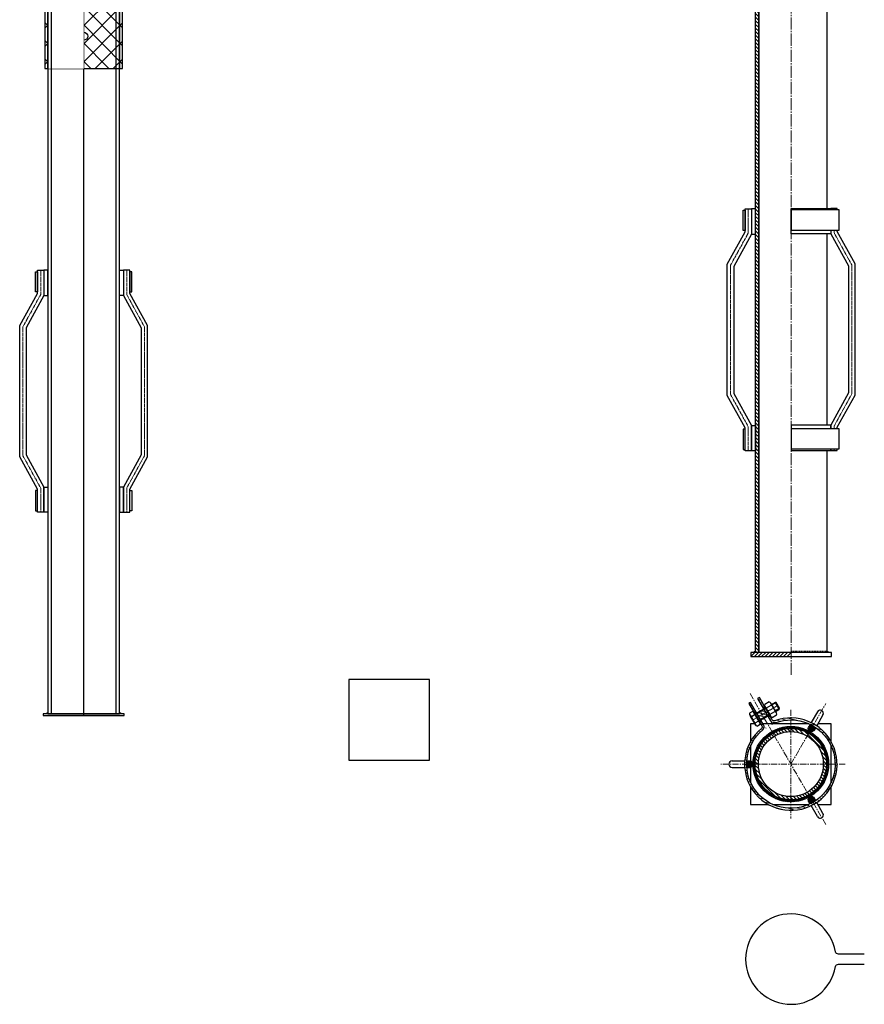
# Model space of a CAD drawing. Header units: millimetres. Extents: x -86317 to 111398, y -49249 to 226810.
# Tile 62 of 68: x 26426 to 27472, y 195648 to 196868. Entities that reach past the tile are written whole.
import ezdxf

# ---------------------------------------------------------------- set-up
doc = ezdxf.new("R2010")
doc.units = ezdxf.units.MM
doc.set_wipeout_variables(frame=1)
doc.linetypes.add('CENTERX2', pattern=[4, 2.5, -0.5, 0.5, -0.5])
doc.linetypes.add('Штрихпунктирная_ГОСТ', pattern=[20, 15, -1.75, 1.5, -1.75])
for name, color, linetype, lineweight in [('ГТО-2_Металлические_конструкции', 1, 'Continuous', 30), ('ГТО_Металлические_конструкции', 1, 'Continuous', 30), ('ГТО_Оси', 1, 'CENTERX2', 15), ('ГТО_Штриховка', 7, 'Continuous', 15), ('Оси', 1, 'Штрихпунктирная_ГОСТ', 13)]:
    doc.layers.add(name, color=color, linetype=linetype, lineweight=lineweight)

# ---------------------------------------------------------------- blocks, each defined once
blk = doc.blocks.new('Скоба')
at = {"layer": 'ГТО_Металлические_конструкции', "color": 0}
blk.add_lwpolyline([(4, 0), (-4, 0), (-4, 28.66666666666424), (-26, 68.66666666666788), (-26, 231.3333333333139), (-4, 271.3333333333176), (-4, 299.9999999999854), (4, 299.9999999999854), (4, 268.6666666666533), (-18, 228.6666666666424), (-18, 71.33333333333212), (4, 31.33333333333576)], close=True, dxfattribs=at)
at = {"layer": 'ГТО_Оси', "color": 0}
blk.add_lwpolyline([(0, 299.9999999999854), (0, 269.9999999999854), (-22, 229.9999999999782), (-22, 70), (0, 30), (0, 0)], dxfattribs=at)
blk = doc.blocks.new('Болт М10х30')
at = {"layer": 'ГТО-2_Металлические_конструкции', "color": 0}
for p, q in [((-5.204566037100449, 4.618802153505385), (0, 4.618802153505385)), ((29, 5.000000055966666), (29, -4.999999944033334)), ((-5.204566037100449, -4.618802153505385), (0, -4.618802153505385))]:
    blk.add_line(p, q, dxfattribs=at)
at = {"layer": 'ГТО-2_Металлические_конструкции', "color": 0, "lineweight": 9}
for p, q in [((0, 4), (30, 4)), ((0, -3.999999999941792), (30, -3.999999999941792))]:
    blk.add_line(p, q, dxfattribs=at)
at = {"layer": 'ГТО-2_Металлические_конструкции', "color": 0}
for points in [[(-5.680094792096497, 8.327365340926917), (-6.400000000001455, 4.776184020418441)], [(-6.400000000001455, 4.776184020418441), (-6.400000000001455, -4.776184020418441)], [(-5.204566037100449, -9.237604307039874), (0, -9.237604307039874), (0, 9.237604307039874), (-5.204566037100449, 9.237604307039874)], [(-5.680094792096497, -8.327365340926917), (-6.400000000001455, -4.776184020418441)]]:
    blk.add_lwpolyline(points, dxfattribs=at)
blk.add_lwpolyline([(0, -5), (29, -5), (30, -3.999999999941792), (30, 4), (29, 5.000000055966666), (0, 5)], close=True, dxfattribs=at)
for centre, major_axis, ratio, start_param, end_param in [((-5.196055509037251, 0.0004682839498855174), (0.008510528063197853, 4.619270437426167), 0.1312386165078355, 0.02807520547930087, 3.141592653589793), ((-5.204566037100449, 6.928203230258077), (0, -2.309401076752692), 0.2588190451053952, 3.141592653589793, 6.283185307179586)]:
    blk.add_ellipse(centre, major_axis=major_axis, ratio=ratio, start_param=start_param, end_param=end_param, dxfattribs=at)
at = {"layer": 'ГТО-2_Металлические_конструкции', "color": 0, "extrusion": (0, 0, -1)}
blk.add_ellipse((-5.204566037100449, -6.928203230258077), major_axis=(0, 2.309401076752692), ratio=0.2588190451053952, start_param=3.141592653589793, end_param=6.283185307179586, dxfattribs=at)
at = {"layer": 'ГТО_Оси', "color": 0}
blk.add_line((-6.400000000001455, 0), (30, 2.91038304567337e-11), dxfattribs=at)
blk = doc.blocks.new('ГАйка М10')
at = {"color": 0}
blk.add_wipeout([(0, 9.23760430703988), (8.40000000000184, 9.23760430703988), (8.40000000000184, -9.237604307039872), (0, -9.237604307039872)], dxfattribs=at).dxf.layer = 'ГТО-2_Металлические_конструкции'
at = {"layer": 'ГТО-2_Металлические_конструкции', "color": 0}
for p, q in [((1, 4.618802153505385), (7.400000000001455, 4.618802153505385)), ((1, -4.618802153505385), (7.400000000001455, -4.618802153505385))]:
    blk.add_line(p, q, dxfattribs=at)
for points in [[(0, 6.928203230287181), (0, -6.928203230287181)], [(7.400000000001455, 9.237604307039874), (1, 9.237604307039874)], [(8.400000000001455, -6.928203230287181), (8.400000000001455, 6.928203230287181)], [(1, -9.237604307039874), (7.400000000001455, -9.237604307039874)]]:
    blk.add_lwpolyline(points, dxfattribs=at)
for centre, major_axis, ratio in [((1, 6.928203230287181), (0, -2.309401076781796), 0.4330127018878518), ((1, 0), (0, -4.618802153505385), 0.2165063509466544), ((7.400000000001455, -6.928203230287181), (0, 2.309401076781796), 0.4330127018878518)]:
    blk.add_ellipse(centre, major_axis=major_axis, ratio=ratio, start_param=3.141592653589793, end_param=6.283185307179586, dxfattribs=at)
at = {"layer": 'ГТО-2_Металлические_конструкции', "color": 0, "extrusion": (0, 0, -1)}
for centre, major_axis, ratio in [((7.400000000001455, 6.928203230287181), (0, -2.309401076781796), 0.4330127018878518), ((7.400000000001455, 0), (0, -4.618802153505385), 0.2165063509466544), ((1, -6.928203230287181), (0, 2.309401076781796), 0.4330127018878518)]:
    blk.add_ellipse(centre, major_axis=major_axis, ratio=ratio, start_param=3.141592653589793, end_param=6.283185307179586, dxfattribs=at)
at = {"layer": 'ГТО_Оси', "color": 0}
blk.add_lwpolyline([(0, 2.91038304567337e-11), (8.400000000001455, 5.820766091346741e-11)], dxfattribs=at)

msp = doc.modelspace()

# ---------------------------------------------------------------- hatches: boundary and pattern name
at = {"layer": 'ГТО_Штриховка'}
h = msp.add_hatch(dxfattribs=at)
h.set_pattern_fill('ANSI31', color=256, angle=90)
h.set_pattern_definition([(135, (27381.55158597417, 196081.5983646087), (-2.245064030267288, -2.245064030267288), [])])
h.paths.add_polyline_path([(27341.30158597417, 199117.5983646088), (27337.30158597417, 199117.5983646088), (27337.30158597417, 199083.5983646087), (27341.30158597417, 199083.5983646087)])
h.paths.add_polyline_path([(27341.30158597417, 199119.0983646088), (27337.30158597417, 199119.0983646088), (27338.80158597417, 199117.5983646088), (27341.30158597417, 199117.5983646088)])
h.paths.add_polyline_path([(27338.80158597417, 199083.5983646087), (27337.30158597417, 199083.5983646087), (27337.30158597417, 199048.0983646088), (27338.60329772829, 199048.0983646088), (27338.80158597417, 199048.672031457)])
h.paths.add_polyline_path([(27341.30158597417, 199083.5983646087), (27338.80158597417, 199083.5983646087), (27338.80158597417, 199048.0983646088), (27341.30158597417, 199048.0983646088)])
h.paths.add_polyline_path([(27337.30158597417, 198848.5983646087), (27341.30158597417, 198848.5983646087), (27341.30158597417, 199048.0983646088), (27337.30158597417, 199048.0983646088)])
h.paths.add_polyline_path([(27337.30158597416, 198788.5983646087), (27341.30158597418, 198788.5983646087), (27341.30158597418, 198838.5983646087), (27337.30158597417, 198838.5983646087)])
h.paths.add_polyline_path([(27337.30158597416, 198728.5983646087), (27341.30158597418, 198728.5983646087), (27341.30158597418, 198778.5983646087), (27337.30158597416, 198778.5983646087)])
h.paths.add_polyline_path([(27337.30158597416, 198668.5983646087), (27341.30158597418, 198668.5983646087), (27341.30158597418, 198718.5983646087), (27337.30158597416, 198718.5983646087)])
h.paths.add_polyline_path([(27337.30158597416, 198608.5983646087), (27341.30158597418, 198608.5983646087), (27341.30158597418, 198658.5983646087), (27337.30158597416, 198658.5983646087)])
h.paths.add_polyline_path([(27337.30158597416, 198548.5983646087), (27341.30158597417, 198548.5983646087), (27341.30158597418, 198598.5983646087), (27337.30158597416, 198598.5983646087)])
h.paths.add_polyline_path([(27337.30158597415, 198488.5983646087), (27341.30158597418, 198488.5983646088), (27341.30158597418, 198538.5983646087), (27337.30158597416, 198538.5983646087)])
h.paths.add_polyline_path([(27337.30158597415, 198428.5983646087), (27341.30158597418, 198428.5983646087), (27341.30158597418, 198478.5983646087), (27337.30158597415, 198478.5983646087)])
h.paths.add_polyline_path([(27337.30158597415, 198368.5983646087), (27341.30158597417, 198368.5983646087), (27341.30158597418, 198418.5983646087), (27337.30158597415, 198418.5983646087)])
h.paths.add_polyline_path([(27337.30158597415, 198308.5983646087), (27341.30158597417, 198308.5983646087), (27341.30158597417, 198358.5983646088), (27337.30158597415, 198358.5983646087)])
h.paths.add_polyline_path([(27337.30158597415, 198248.5983646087), (27341.30158597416, 198248.5983646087), (27341.30158597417, 198298.5983646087), (27337.30158597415, 198298.5983646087)])
h.paths.add_polyline_path([(27337.30158597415, 198188.5983646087), (27341.30158597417, 198188.5983646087), (27341.30158597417, 198238.5983646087), (27337.30158597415, 198238.5983646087)])
h.paths.add_polyline_path([(27337.30158597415, 198128.5983646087), (27341.30158597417, 198128.5983646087), (27341.30158597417, 198178.5983646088), (27337.30158597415, 198178.5983646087)])
h.paths.add_polyline_path([(27337.30158597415, 198068.5983646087), (27341.30158597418, 198068.5983646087), (27341.30158597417, 198118.5983646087), (27337.30158597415, 198118.5983646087)])
h.paths.add_polyline_path([(27337.30158597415, 198008.5983646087), (27341.30158597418, 198008.5983646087), (27341.30158597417, 198058.5983646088), (27337.30158597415, 198058.5983646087)])
h.paths.add_polyline_path([(27337.30158597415, 197948.5983646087), (27341.30158597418, 197948.5983646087), (27341.30158597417, 197998.5983646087), (27337.30158597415, 197998.5983646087)])
h.paths.add_polyline_path([(27337.30158597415, 197888.5983646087), (27341.30158597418, 197888.5983646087), (27341.30158597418, 197938.5983646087), (27337.30158597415, 197938.5983646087)])
h.paths.add_polyline_path([(27337.30158597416, 197828.5983646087), (27341.30158597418, 197828.5983646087), (27341.30158597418, 197878.5983646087), (27337.30158597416, 197878.5983646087)])
h.paths.add_polyline_path([(27337.30158597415, 197768.5983646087), (27341.30158597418, 197768.5983646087), (27341.30158597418, 197818.5983646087), (27337.30158597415, 197818.5983646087)])
h.paths.add_polyline_path([(27337.30158597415, 197708.5983646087), (27341.30158597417, 197708.5983646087), (27341.30158597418, 197758.5983646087), (27337.30158597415, 197758.5983646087)])
h.paths.add_polyline_path([(27337.30158597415, 197648.5983646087), (27341.30158597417, 197648.5983646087), (27341.30158597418, 197698.5983646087), (27337.30158597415, 197698.5983646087)])
h.paths.add_polyline_path([(27337.30158597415, 197588.5983646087), (27341.30158597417, 197588.5983646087), (27341.30158597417, 197638.5983646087), (27337.30158597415, 197638.5983646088)])
h.paths.add_polyline_path([(27337.30158597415, 197528.5983646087), (27341.30158597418, 197528.5983646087), (27341.30158597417, 197578.5983646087), (27337.30158597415, 197578.5983646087)])
h.paths.add_polyline_path([(27337.30158597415, 197468.5983646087), (27341.30158597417, 197468.5983646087), (27341.30158597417, 197518.5983646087), (27337.30158597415, 197518.5983646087)])
h.paths.add_polyline_path([(27337.30158597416, 197408.5983646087), (27341.30158597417, 197408.5983646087), (27341.30158597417, 197458.5983646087), (27337.30158597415, 197458.5983646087)])
h.paths.add_polyline_path([(27337.30158597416, 197348.5983646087), (27341.30158597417, 197348.5983646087), (27341.30158597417, 197398.5983646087), (27337.30158597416, 197398.5983646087)])
h.paths.add_polyline_path([(27337.30158597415, 197288.5983646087), (27341.30158597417, 197288.5983646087), (27341.30158597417, 197338.5983646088), (27337.30158597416, 197338.5983646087)])
h.paths.add_polyline_path([(27337.30158597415, 197228.5983646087), (27341.30158597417, 197228.5983646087), (27341.30158597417, 197278.5983646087), (27337.30158597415, 197278.5983646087)])
h.paths.add_polyline_path([(27337.30158597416, 197168.5983646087), (27341.30158597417, 197168.5983646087), (27341.30158597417, 197218.5983646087), (27337.30158597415, 197218.5983646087)])
h.paths.add_polyline_path([(27337.30158597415, 197108.5983646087), (27341.30158597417, 197108.5983646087), (27341.30158597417, 197158.5983646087), (27337.30158597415, 197158.5983646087)])
h.paths.add_polyline_path([(27337.30158597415, 197048.5983646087), (27341.30158597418, 197048.5983646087), (27341.30158597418, 197098.5983646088), (27337.30158597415, 197098.5983646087)])
h.paths.add_polyline_path([(27337.30158597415, 196988.5983646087), (27341.30158597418, 196988.5983646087), (27341.30158597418, 197038.5983646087), (27337.30158597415, 197038.5983646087)])
h.paths.add_polyline_path([(27337.30158597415, 196928.5983646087), (27341.30158597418, 196928.5983646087), (27341.30158597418, 196978.5983646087), (27337.30158597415, 196978.5983646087)])
h.paths.add_polyline_path([(27341.30158597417, 196918.5983646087), (27337.30158597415, 196918.5983646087), (27337.30158597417, 196083.5983646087), (27341.30158597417, 196083.5983646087)])
h = msp.add_hatch(dxfattribs=at)
h.set_pattern_fill('ANSI31', color=0)
h.set_pattern_definition([(45, (-201.4952100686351, 76.09337710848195), (-2.245064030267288, 2.245064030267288), [])])
h.paths.add_polyline_path([(27381.55158597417, 196083.5983646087), (27337.30158597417, 196083.5983646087), (27331.55158597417, 196083.5983646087), (27331.55158597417, 196078.5983646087), (27381.55158597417, 196078.5983646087)])
h.paths.add_polyline_path([(27381.55158597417, 196083.5983646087), (27381.55158597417, 196081.5983646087)], flags=17)
h = msp.add_hatch(color=0, dxfattribs=at)
h.dxf.hatch_style = 1
h.paths.add_polyline_path([(27337.30158597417, 196085.5983646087, 0.4142135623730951), (27335.30158597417, 196083.5983646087), (27337.30158597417, 196083.5983646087)])
h = msp.add_hatch(color=0, dxfattribs=at)
h.dxf.hatch_style = 1
h.paths.add_polyline_path([(27425.80158597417, 196085.5983646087, -0.4142135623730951), (27427.80158597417, 196083.5983646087), (27425.80158597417, 196083.5983646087)])
h = msp.add_hatch(dxfattribs=at)
h.set_pattern_fill('ANSI31', color=256, angle=120)
h.set_pattern_definition([(165, (210765.2247982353, 270205.3519704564), (-0.8217504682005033, -3.066814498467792), [])])
edge = h.paths.add_edge_path(flags=17)
edge.add_arc((27360.25396505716, 196001.3685706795), 2.499999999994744, 210, 287.8462113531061)
edge.add_arc((27360.25396505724, 196001.3685706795), 2.500000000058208, 210, 287.8462113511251, ccw=False)
edge = h.paths.add_edge_path(flags=16)
edge.add_arc((27360.25823471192, 196001.3735630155), 5.006194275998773, 210.0250491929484, 287.7836959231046)
edge.add_arc((27360.25823471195, 196001.3735630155), 5.006194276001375, 210.0250491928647, 287.78369592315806, ccw=False)
edge = h.paths.add_edge_path()
edge.add_arc((27381.0460508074, 195945.3556217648), 57.25, 129.5250477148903, 470.4749522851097)
edge.add_arc((27381.0460508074, 195945.3556217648), 54.75, 129.4050619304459, 470.594938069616)
edge.add_arc((27342.92699866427, 195991.367369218), 5.006194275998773, 312.2163040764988, 389.9749508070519)
edge.add_arc((27342.93345698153, 195991.3685706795), 2.499999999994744, 312.1537886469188, 390.0000000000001)
edge.add_line((27347.26358406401, 195993.8685705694), (27331.21881786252, 196021.6589208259))
edge.add_line((27331.21881786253, 196021.6589208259), (27329.05375435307, 196020.4089208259))
edge.add_line((27329.05375435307, 196020.4089208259), (27345.09852049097, 195992.6185706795))
edge.add_line((27355.92383810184, 195998.8685705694), (27339.87907190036, 196026.6589208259))
edge.add_line((27339.87907190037, 196026.6589208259), (27342.04413540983, 196027.9089208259))
edge.add_line((27342.04413540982, 196027.9089208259), (27358.08890154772, 196000.1185706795))
edge.add_line((27352.87907190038, 196004.1422603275), (27355.04413540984, 196005.3922603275))
edge.add_line((27342.05375435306, 195997.8922603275), (27344.21881786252, 195999.1422603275))
edge.add_line((27336.05375435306, 196008.2845651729), (27338.21881786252, 196009.5345651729))
edge.add_line((27346.87907190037, 196014.5345651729), (27349.04413540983, 196015.7845651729))
h = msp.add_hatch(dxfattribs=at)
h.set_pattern_fill('ANSI37', color=256, scale=0.5)
h.set_pattern_definition([(45, (0, 0), (-1.122532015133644, 1.122532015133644), []), (135, (0, 0), (-1.122532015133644, -1.122532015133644), [])])
h.paths.add_polyline_path([(27381.0460508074, 195989.6056217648), (27381.0460508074, 195992.1056217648, 0.414213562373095), (27334.2960508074, 195945.3556217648, 0.414213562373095), (27381.0460508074, 195898.6056217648), (27381.0460508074, 195901.1056217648, -0.4142135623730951), (27336.7960508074, 195945.3556217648, -0.4142135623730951)])
h.paths.add_polyline_path([(27381.0460508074, 195992.1056217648), (27381.0460508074, 195989.6056217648, -0.4142135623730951), (27425.2960508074, 195945.3556217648, -0.4142135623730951), (27381.0460508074, 195901.1056217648), (27381.0460508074, 195898.6056217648, 0.414213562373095), (27427.7960508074, 195945.3556217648, 0.414213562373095)])
h = msp.add_hatch(dxfattribs=at)
h.set_pattern_fill('ANSI31', color=256, angle=90)
h.set_pattern_definition([(135, (0, 0), (-2.245064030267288, -2.245064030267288), [])])
h.paths.add_polyline_path([(27381.0460508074, 195989.6056217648, 0.4142135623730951), (27336.7960508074, 195945.3556217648), (27340.7960508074, 195945.3556217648, -0.414213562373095), (27381.0460508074, 195985.6056217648)])
h.paths.add_polyline_path([(27381.0460508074, 195989.6056217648), (27381.0460508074, 195985.6056217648, -0.414213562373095), (27421.2960508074, 195945.3556217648), (27425.2960508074, 195945.3556217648, 0.4142135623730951)])
h.paths.add_polyline_path([(27425.2960508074, 195945.3556217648), (27421.2960508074, 195945.3556217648, -0.414213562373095), (27381.0460508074, 195905.1056217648), (27381.0460508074, 195901.1056217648, 0.4142135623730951)])
h.paths.add_polyline_path([(27340.7960508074, 195945.3556217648), (27336.7960508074, 195945.3556217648, 0.4142135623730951), (27381.0460508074, 195901.1056217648), (27381.0460508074, 195905.1056217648, -0.414213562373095)])
h = msp.add_hatch(color=256, dxfattribs=at)
h.dxf.hatch_style = 1
h.paths.add_polyline_path([(27404.4210508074, 195985.8423093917, 1), (27408.4210508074, 195992.770512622, 1)])
h = msp.add_hatch(color=256, dxfattribs=at)
h.dxf.hatch_style = 1
h.paths.add_polyline_path([(27334.2960508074, 195945.3556217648, 1), (27326.2960508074, 195945.3556217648, 1)])
h = msp.add_hatch(color=256, dxfattribs=at)
h.dxf.hatch_style = 1
h.paths.add_polyline_path([(27404.4210508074, 195904.8689341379, 1), (27408.4210508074, 195897.9407309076, 1)])

# ---------------------------------------------------------------- linework, layer by layer
at = {"color": 0}
for points in [[(27381.80158597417, 196085.5983646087), (27381.80158597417, 196083.5983646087)], [(27383.80158597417, 196085.5983646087), (27383.80158597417, 196083.5983646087)], [(27385.80158597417, 196085.5983646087), (27385.80158597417, 196083.5983646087)], [(27387.80158597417, 196085.5983646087), (27387.80158597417, 196083.5983646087)], [(27389.80158597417, 196085.5983646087), (27389.80158597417, 196083.5983646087)], [(27391.80158597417, 196085.5983646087), (27391.80158597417, 196083.5983646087)], [(27393.80158597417, 196085.5983646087), (27393.80158597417, 196083.5983646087)], [(27395.80158597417, 196085.5983646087), (27395.80158597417, 196083.5983646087)], [(27397.80158597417, 196085.5983646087), (27397.80158597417, 196083.5983646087)], [(27399.80158597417, 196085.5983646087), (27399.80158597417, 196083.5983646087)], [(27401.80158597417, 196085.5983646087), (27401.80158597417, 196083.5983646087)], [(27403.80158597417, 196085.5983646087), (27403.80158597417, 196083.5983646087)], [(27405.80158597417, 196085.5983646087), (27405.80158597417, 196083.5983646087)], [(27407.80158597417, 196085.5983646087), (27407.80158597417, 196083.5983646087)], [(27409.80158597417, 196085.5983646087), (27409.80158597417, 196083.5983646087)], [(27411.80158597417, 196085.5983646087), (27411.80158597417, 196083.5983646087)], [(27413.80158597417, 196085.5983646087), (27413.80158597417, 196083.5983646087)], [(27415.80158597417, 196085.5983646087), (27415.80158597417, 196083.5983646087)], [(27417.80158597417, 196085.5983646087), (27417.80158597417, 196083.5983646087)], [(27419.80158597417, 196085.5983646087), (27419.80158597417, 196083.5983646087)], [(27421.80158597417, 196085.5983646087), (27421.80158597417, 196083.5983646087)], [(27423.80158597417, 196085.5983646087), (27423.80158597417, 196083.5983646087)]]:
    msp.add_lwpolyline(points, dxfattribs=at)
msp.add_lwpolyline([(27472.04026265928, 195709.903277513), (27439.95127687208, 195709.903277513, -0.3479190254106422), (27436.29328359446, 195712.8044125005, 12.15665973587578), (27436.29328359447, 195694.5021427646, -0.3479190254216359), (27439.95127687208, 195697.4032777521), (27472.04026265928, 195697.4032777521)], format="xyb", dxfattribs=at)
at = {"layer": 'ГТО_Металлические_конструкции', "color": 0}
for p, q in [((27413.95694919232, 196010.3589698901), (27406.1369947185, 195996.8144114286)), ((27404.88379207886, 195994.6438007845), (27402.95694919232, 195991.3064110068)), ((27308.2960508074, 195941.3556217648), (27323.93595975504, 195941.3556217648)), ((27326.4423650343, 195941.3556217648), (27330.2960508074, 195941.3556217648)), ((27411.81199530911, 195900.067442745), (27409.88515242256, 195903.4048325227)), ((27420.88515242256, 195884.3522736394), (27413.06519794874, 195897.896832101))]:
    msp.add_line(p, q, dxfattribs=at)
for points in [[(27337.30158597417, 199083.5983646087), (27381.55158597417, 199083.5983646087), (27425.80158597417, 199083.5983646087), (27425.80158597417, 199048.0983646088), (27425.80158597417, 196083.5983646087), (27337.30158597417, 196083.5983646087)], [(27341.30158597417, 199083.5983646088), (27341.30158597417, 199083.5983646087), (27341.30158597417, 196083.5983646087), (27341.30158597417, 196083.5983646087)], [(27324.30158597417, 196606.7650312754), (27321.80158597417, 196606.7650312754), (27321.80158597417, 196631.7650312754), (27324.30158597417, 196631.7650312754)], [(27337.30158597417, 196633.5983646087), (27332.30158597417, 196633.5983646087), (27332.30158597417, 196602.2650312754), (27337.30158597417, 196602.2650312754)], [(26447.86180125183, 196530.6716541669), (26445.36180125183, 196530.6716541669), (26445.36180125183, 196555.6716541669), (26447.86180125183, 196555.6716541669)], [(26562.36180125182, 196530.6716541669), (26564.86180125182, 196530.6716541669), (26564.86180125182, 196555.6716541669), (26562.36180125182, 196555.6716541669)], [(27337.30158597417, 196333.5983646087), (27332.30158597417, 196333.5983646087), (27332.30158597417, 196364.9316979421), (27337.30158597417, 196364.9316979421)], [(27381.55158597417, 196334.1436493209), (27430.53094406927, 196334.1436493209), (27430.53094406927, 196365.4769826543), (27381.55158597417, 196365.4769826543)], [(27324.30158597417, 196360.4316979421), (27321.80158597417, 196360.4316979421), (27321.80158597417, 196335.4316979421), (27324.30158597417, 196335.4316979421)], [(26447.86180125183, 196284.3383208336), (26445.36180125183, 196284.3383208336), (26445.36180125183, 196259.3383208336), (26447.86180125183, 196259.3383208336)], [(26562.36180125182, 196284.3383208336), (26564.86180125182, 196284.3383208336), (26564.86180125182, 196259.3383208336), (26562.36180125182, 196259.3383208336)], [(27331.55158597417, 196078.5983646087), (27431.55158597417, 196078.5983646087), (27431.55158597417, 196083.5983646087), (27331.55158597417, 196083.5983646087)], [(26833.3754603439, 195950.345957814), (26933.3754603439, 195950.345957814), (26933.3754603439, 196050.345957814), (26833.3754603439, 196050.345957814)]]:
    msp.add_lwpolyline(points, close=True, dxfattribs=at)
msp.add_lwpolyline([(27358.08890154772, 196000.1185706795), (27342.04413540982, 196027.9089208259), (27339.87907190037, 196026.6589208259), (27355.92383803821, 195998.8685706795, 0.3529338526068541), (27361.78724836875, 195996.6065830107, -12.15665973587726), (27346.29081761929, 195987.6597145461, 0.3529338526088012), (27347.26358406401, 195993.8685705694), (27331.21881786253, 196021.6589208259), (27329.05375435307, 196020.4089208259), (27345.09852049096, 195992.6185706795, -0.353363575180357), (27344.61126418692, 195989.5152053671, 12.00282959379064), (27361.02012289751, 195998.9888643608, -0.3533635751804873)], format="xyb", close=True, dxfattribs=at)
for points in [[(27336.05375435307, 196008.2845651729), (27338.21881786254, 196009.5345651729)], [(27420.8851524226, 196006.3589698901), (27413.06519794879, 195992.8144114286)], [(27336.24957734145, 195995.3556217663), (27331.04605080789, 195995.3556217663), (27331.04605080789, 195973.2404294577)], [(27403.35215983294, 195995.3556217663), (27346.40503465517, 195995.3556217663)], [(27411.81199530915, 195990.6438007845), (27409.8851524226, 195987.3064110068)], [(27431.04605080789, 195973.240429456), (27431.04605080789, 195995.3556217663), (27414.53236642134, 195995.3556217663)], [(27331.04605080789, 195967.6617307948), (27331.04605080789, 195923.0495127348)], [(27431.04605080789, 195923.0495127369), (27431.04605080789, 195967.6617307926)], [(27308.2960508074, 195949.3556217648), (27323.93595975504, 195949.3556217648)], [(27326.4423650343, 195949.3556217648), (27330.2960508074, 195949.3556217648)], [(27331.04605080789, 195917.4708140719), (27331.04605080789, 195895.3556217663), (27353.16124311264, 195895.3556217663)], [(27414.53236641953, 195895.3556217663), (27431.04605080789, 195895.3556217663), (27431.04605080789, 195917.4708140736)], [(27404.88379207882, 195896.067442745), (27402.95694919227, 195899.4048325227)], [(27358.73994177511, 195895.3556217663), (27403.35215983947, 195895.3556217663)], [(27413.95694919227, 195880.3522736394), (27406.13699471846, 195893.896832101)]]:
    msp.add_lwpolyline(points, dxfattribs=at)
for centre, radius in [((27381.0460508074, 195945.3556217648), 46.75), ((27381.0460508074, 195945.3556217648), 44.25), ((27381.0460508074, 195945.3556217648), 40.25), ((27406.4210508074, 195989.3064110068), 4), ((27330.2960508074, 195945.3556217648), 4), ((27406.4210508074, 195901.4048325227), 4)]:
    msp.add_circle(centre, radius, dxfattribs=at)
for centre, start, end in [((27417.42105080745, 196008.3589698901), 329.9999999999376, 149.9999999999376), ((27308.2960508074, 195945.3556217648), 90, 270), ((27417.4210508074, 195882.3522736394), 210.0000000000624, 30.00000000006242)]:
    msp.add_arc(centre, 4, start, end, dxfattribs=at)
at = {"layer": 'ГТО_Оси', "color": 0, "ltscale": 3}
for p, q in [((27381.04605080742, 195945.355621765), (27424.42105080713, 196020.4833255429)), ((27381.0460508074, 196012.6056217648), (27381.04605080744, 195878.1056217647)), ((27448.29605080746, 195945.3556217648), (27294.2960508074, 195945.3556217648))]:
    msp.add_line(p, q, dxfattribs=at)
at = {"layer": 'ГТО_Штриховка', "color": 0}
for centre, start, end in [((27337.30158597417, 196083.5983646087), 90, 180), ((27425.80158597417, 196083.5983646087), 0, 90)]:
    msp.add_arc(centre, 2, start, end, dxfattribs=at)

# ---------------------------------------------------------------- block references
at = {"layer": 'ГТО_Металлические_конструкции', "color": 0}
msp.add_blockref('Скоба', (27328.30158597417, 196333.5983646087), dxfattribs=at)
at = {"layer": 'ГТО_Металлические_конструкции', "color": 0, "xscale": -1}
msp.add_blockref('Скоба', (27434.53094406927, 196334.1436493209), dxfattribs=at)
at = {"layer": 'ГТО_Металлические_конструкции', "color": 0, "rotation": 29.99999999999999}
msp.add_blockref('Болт М10х30', (27339.05375435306, 196003.0884127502), dxfattribs=at)

# ---------------------------------------------------------------- wipeouts: each hides what was drawn before it
at = {"color": 0}
msp.add_wipeout([(26460.861801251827, 196007.5049875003), (26549.361801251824, 196007.5049875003), (26549.361801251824, 199007.5049875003), (26460.861801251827, 199007.50498750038)], dxfattribs=at).dxf.layer = 'ГТО_Металлические_конструкции'

# ---------------------------------------------------------------- next in the draw order: hatches: boundary and pattern name
at = {"layer": 'ГТО_Штриховка'}
h = msp.add_hatch(color=0, dxfattribs=at)
h.dxf.hatch_style = 1
h.paths.add_polyline_path([(26460.86180125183, 196009.5049875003, 0.4142135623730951), (26458.86180125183, 196007.5049875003), (26460.86180125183, 196007.5049875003)])
h = msp.add_hatch(color=0, dxfattribs=at)
h.dxf.hatch_style = 1
h.paths.add_polyline_path([(26549.36180125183, 196009.5049875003, -0.4142135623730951), (26551.36180125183, 196007.5049875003), (26549.36180125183, 196007.5049875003)])

# ---------------------------------------------------------------- next in the draw order: linework, layer by layer
at = {"layer": 'ГТО_Металлические_конструкции', "color": 0}
for p, q in [((26460.86180125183, 196852.5049875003), (26464.86180125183, 196852.5049875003)), ((26545.36180125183, 196852.5049875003), (26549.36180125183, 196852.5049875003)), ((26460.86180125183, 196842.5049875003), (26464.86180125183, 196842.5049875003)), ((26545.36180125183, 196842.5049875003), (26549.36180125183, 196842.5049875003))]:
    msp.add_line(p, q, dxfattribs=at)
for points in [[(26460.86180125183, 196557.5049875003), (26455.86180125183, 196557.5049875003), (26455.86180125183, 196526.1716541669), (26460.86180125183, 196526.1716541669)], [(26549.36180125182, 196557.5049875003), (26554.36180125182, 196557.5049875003), (26554.36180125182, 196526.1716541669), (26549.36180125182, 196526.1716541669)], [(26460.86180125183, 196257.5049875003), (26455.86180125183, 196257.5049875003), (26455.86180125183, 196288.8383208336), (26460.86180125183, 196288.8383208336)], [(26549.36180125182, 196257.5049875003), (26554.36180125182, 196257.5049875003), (26554.36180125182, 196288.8383208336), (26549.36180125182, 196288.8383208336)], [(26455.11180125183, 196005.5049875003), (26555.11180125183, 196005.5049875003), (26555.11180125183, 196007.5049875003), (26455.11180125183, 196007.5049875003)]]:
    msp.add_lwpolyline(points, close=True, dxfattribs=at)
at = {"layer": 'ГТО_Штриховка', "color": 0}
for centre, start, end in [((26460.86180125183, 196007.5049875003), 90, 180), ((26549.36180125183, 196007.5049875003), 0, 90)]:
    msp.add_arc(centre, 2, start, end, dxfattribs=at)

# ---------------------------------------------------------------- next in the draw order: block references
at = {"layer": 'ГТО_Металлические_конструкции', "color": 0}
msp.add_blockref('Скоба', (26451.86180125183, 196257.5049875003), dxfattribs=at)
at = {"layer": 'ГТО_Металлические_конструкции', "color": 0, "xscale": -1}
msp.add_blockref('Скоба', (26558.36180125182, 196257.5049875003), dxfattribs=at)
at = {"layer": 'ГТО_Металлические_конструкции', "color": 0, "rotation": 29.99999999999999}
msp.add_blockref('ГАйка М10', (27352.43466749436, 196010.8138865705), dxfattribs=at)

# ---------------------------------------------------------------- next in the draw order: wipeouts: each hides what was drawn before it
at = {"color": 0}
for points in [[(27381.55158597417, 196634.14364932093), (27430.530944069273, 196634.14364932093), (27430.530944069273, 196602.8103159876), (27381.55158597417, 196602.8103159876)], [(27381.55158597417, 196334.1436493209), (27430.530944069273, 196334.1436493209), (27430.530944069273, 196365.47698265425), (27381.55158597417, 196365.47698265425)]]:
    msp.add_wipeout(points, dxfattribs=at)

# ---------------------------------------------------------------- next in the draw order: linework, layer by layer
at = {"layer": 'ГТО_Металлические_конструкции', "color": 0}
for points in [[(27381.55158597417, 196634.1436493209), (27430.53094406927, 196634.1436493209), (27430.53094406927, 196602.8103159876), (27381.55158597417, 196602.8103159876)], [(27381.55158597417, 196334.1436493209), (27430.53094406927, 196334.1436493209), (27430.53094406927, 196365.4769826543), (27381.55158597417, 196365.4769826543)]]:
    msp.add_lwpolyline(points, close=True, dxfattribs=at)
for points in [[(27346.87907190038, 196014.5345651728), (27349.04413540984, 196015.7845651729)], [(27342.05375435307, 195997.8922603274), (27344.21881786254, 195999.1422603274)], [(27352.87907190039, 196004.1422603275), (27355.04413540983, 196005.3922603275)]]:
    msp.add_lwpolyline(points, dxfattribs=at)
at = {"layer": 'ГТО_Оси', "color": 0, "ltscale": 3}
msp.add_line((27330.54894488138, 196032.8191748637), (27424.42105080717, 195870.2279179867), dxfattribs=at)

# ---------------------------------------------------------------- next in the draw order: wipeouts: each hides what was drawn before it
at = {"color": 0}
msp.add_wipeout([(26553.311801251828, 196807.5049875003), (26505.11180125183, 196807.5049875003), (26505.11180125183, 198807.5049875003), (26553.311801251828, 198807.5049875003)], dxfattribs=at)

# ---------------------------------------------------------------- next in the draw order: hatches: boundary and pattern name
at = {"layer": 'ГТО_Штриховка'}
h = msp.add_hatch(dxfattribs=at)
h.set_pattern_fill('ANSI37', color=0, scale=5)
h.set_pattern_definition([(45, (-18665.32646885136, 189272.6204198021), (-11.22532015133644, 11.22532015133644), []), (135, (-18665.32646885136, 189272.6204198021), (-11.22532015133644, -11.22532015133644), [])])
h.paths.add_polyline_path([(26553.31180125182, 198807.5049875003), (26456.91180125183, 198807.5049875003), (26456.91180125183, 196807.5049875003), (26553.31180125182, 196807.5049875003)])

# ---------------------------------------------------------------- next in the draw order: linework, layer by layer
at = {"color": 0}
for points in [[(26553.31180125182, 198807.5049875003), (26456.91180125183, 198807.5049875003), (26456.91180125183, 196807.5049875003), (26553.31180125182, 196807.5049875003)], [(26549.81180125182, 198807.5049875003), (26460.41180125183, 198807.5049875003), (26460.41180125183, 196807.5049875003), (26549.81180125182, 196807.5049875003)]]:
    msp.add_lwpolyline(points, close=True, dxfattribs=at)
at = {"layer": 'ГТО-2_Металлические_конструкции', "color": 0}
msp.add_lwpolyline([(26505.11180125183, 196005.5049875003), (26505.11180125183, 199043.0049875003)], dxfattribs=at)
at = {"layer": 'ГТО_Металлические_конструкции', "color": 0}
msp.add_circle((26505.11180125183, 196847.5049875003), 5, dxfattribs=at)
at = {"layer": 'ГТО_Оси', "color": 0, "ltscale": 5}
msp.add_lwpolyline([(26505.11180125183, 199007.5049875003), (26505.11180125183, 196005.5049875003)], dxfattribs=at)

# ---------------------------------------------------------------- next in the draw order: wipeouts: each hides what was drawn before it
at = {"color": 0}
for points in [[(27381.55158597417, 196607.3103159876), (27441.030944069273, 196607.3103159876), (27441.030944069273, 196632.3103159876), (27381.55158597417, 196632.3103159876)], [(27381.55158597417, 196335.9769826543), (27441.030944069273, 196335.9769826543), (27441.030944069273, 196360.9769826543), (27381.55158597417, 196360.9769826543)]]:
    msp.add_wipeout(points, dxfattribs=at)

# ---------------------------------------------------------------- next in the draw order: linework, layer by layer
at = {"layer": 'ГТО_Металлические_конструкции', "color": 0}
for points in [[(27381.55158597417, 196607.3103159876), (27441.03094406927, 196607.3103159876), (27441.03094406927, 196632.3103159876), (27381.55158597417, 196632.3103159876)], [(27381.55158597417, 196335.9769826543), (27441.03094406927, 196335.9769826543), (27441.03094406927, 196360.9769826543), (27381.55158597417, 196360.9769826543)]]:
    msp.add_lwpolyline(points, close=True, dxfattribs=at)
at = {"layer": 'Оси'}
msp.add_line((27381.55158597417, 196055.8446573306), (27381.55158597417, 199143.2970479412), dxfattribs=at)

# ---------------------------------------------------------------- next in the draw order: wipeouts: each hides what was drawn before it
at = {"color": 0}
msp.add_wipeout([(26505.11180125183, 198807.5049875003), (26460.86180125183, 198807.5049875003), (26460.86180125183, 196807.5049875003), (26505.11180125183, 196807.5049875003)], dxfattribs=at)

# ---------------------------------------------------------------- next in the draw order: linework, layer by layer
at = {"layer": 'ГТО_Металлические_конструкции', "color": 0}
for points in [[(26460.86180125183, 196007.5049875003), (26549.36180125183, 196007.5049875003), (26549.36180125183, 199007.5049875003), (26460.86180125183, 199007.5049875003)], [(26545.36180125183, 199007.5049875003), (26464.86180125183, 199007.5049875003), (26464.86180125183, 196007.5049875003), (26545.36180125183, 196007.5049875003)]]:
    msp.add_lwpolyline(points, close=True, dxfattribs=at)

doc.saveas('drawing.dxf')
